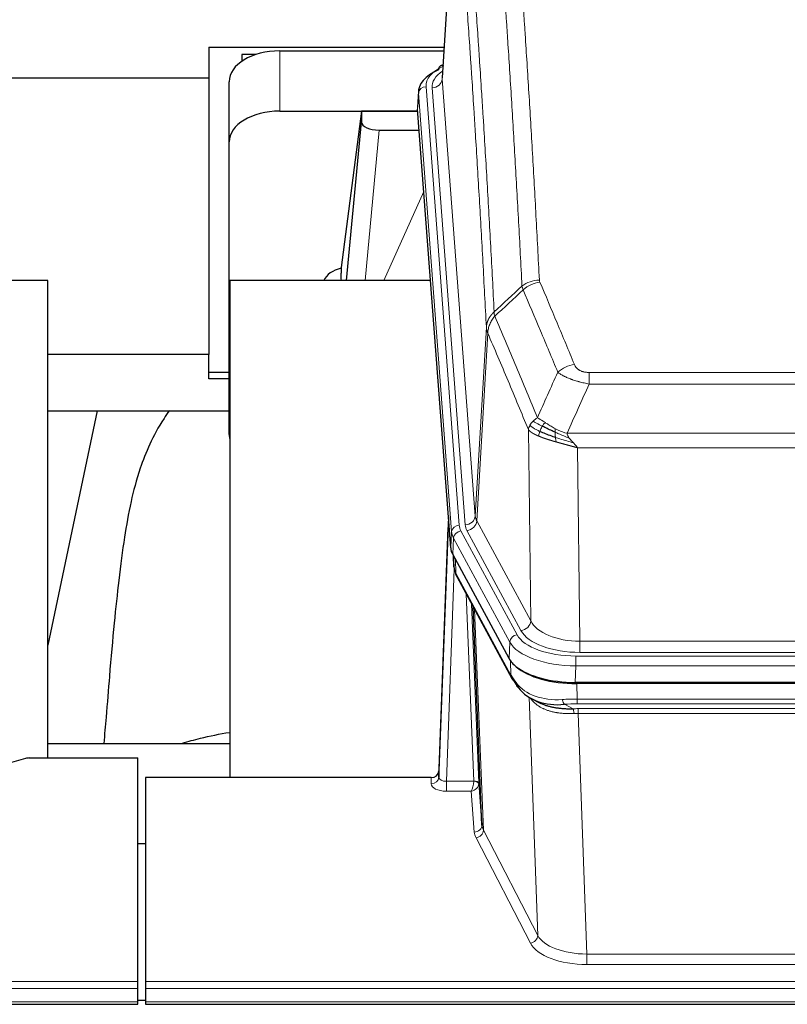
# Model space of a CAD drawing. Header units: inches. Extents: x 0 to 23760, y -13 to 16800.
# Tile 190 of 222: x 17639 to 17942, y 13660 to 14049. Entities that reach past the tile are written whole.
import ezdxf

# ---------------------------------------------------------------- set-up
doc = ezdxf.new("R2010")
doc.units = ezdxf.units.IN
doc.layers.add('254', color=7, linetype='Continuous', true_color=0xffffff)

msp = doc.modelspace()

# ---------------------------------------------------------------- linework, layer by layer
at = {"layer": '254', "color": 2, "linetype": 'Continuous', "lineweight": 25}
for p, q in [((17810.986, 14113.052), (17805.735, 14026.416)), ((17713.504, 14038.542), (17713.504, 14026.402)), ((17713.504, 14038.542), (17806.473, 14038.542)), ((17726.504, 14035.595), (17726.504, 14032.856)), ((17732.185, 14035.595), (17726.504, 14035.595)), ((17741.557, 14037.015), (17806.378, 14037.015)), ((17806.047, 14031.559), (17805.104, 14031.123)), ((17573.695, 14026.402), (17713.504, 14026.402)), ((17713.504, 14026.402), (17713.504, 13916.931)), ((17721.557, 14001.039), (17721.557, 14024.841)), ((17796.356, 14021.066), (17795.976, 14014.783)), ((17741.557, 14013.213), (17796.042, 14013.213)), ((17773.867, 14013.123), (17765.819, 13951.338)), ((17796.05, 14013.123), (17773.867, 14013.123)), ((17773.867, 14013.123), (17773.867, 14008.892)), ((17809.099, 13840.546), (17795.982, 14014)), ((17767.957, 13946.236), (17773.867, 14008.892)), ((17780.841, 14005.672), (17796.611, 14005.672)), ((17721.557, 13885.385), (17721.557, 14001.039)), ((17765.818, 13951.331), (17765.819, 13951.338)), ((17765.818, 13951.331), (17765.818, 13949.146)), ((17649.843, 13946.236), (17571.901, 13946.236)), ((17649.843, 13757.434), (17649.843, 13946.236)), ((17721.843, 13946.236), (17721.843, 13749.669)), ((17801.113, 13946.236), (17721.843, 13946.236)), ((17713.504, 13916.931), (17649.842, 13916.931)), ((17713.504, 13907.403), (17713.504, 13916.931)), ((17721.557, 13909.813), (17713.504, 13909.813)), ((17721.557, 13907.403), (17713.504, 13907.403)), ((17669.39, 13894.746), (17649.844, 13801.999)), ((17649.894, 13894.748), (17721.58, 13894.748)), ((17808.163, 13852.928), (17804.405, 13752.289)), ((17804.394, 13749.752), (17808.083, 13848.534)), ((17832.138, 13796.754), (17809.884, 13837.969)), ((17810.012, 13837.732), (17810.375, 13832.93)), ((17810.368, 13833.044), (17810.198, 13837.388)), ((17810.368, 13833.044), (17810.375, 13832.93)), ((17811.513, 13829.134), (17833.26, 13788.859)), ((17821.419, 13730.924), (17817.992, 13817.134)), ((18074.707, 13787.316), (17858.3, 13787.316)), ((18074.115, 13786.835), (17858.892, 13786.835)), ((17841.401, 13780.682), (17844.145, 13779.296)), ((17721.841, 13763.007), (17649.845, 13763.007)), ((17641.048, 13757.239), (17624.883, 13752.708)), ((17642.546, 13757.434), (17685.504, 13757.434)), ((17685.504, 13669.033), (17685.504, 13757.434)), ((17804.405, 13752.289), (17804.394, 13749.752)), ((17688.504, 13749.667), (17688.504, 13669.033)), ((17801.406, 13749.667), (17688.504, 13749.667)), ((17820.191, 13747.541), (17821.419, 13730.924)), ((17688.504, 13723.469), (17685.504, 13723.469)), ((17685.504, 13666.299), (17685.504, 13669.033)), ((17688.504, 13669.033), (17688.504, 13666.299)), ((17685.504, 13661.051), (17685.504, 13666.299)), ((17688.504, 13666.299), (17688.504, 13661.051)), ((17685.481, 13661.734), (17688.494, 13661.734)), ((17685.504, 13660.035), (17685.504, 13661.051)), ((17688.504, 13661.051), (17688.504, 13660.035)), ((17128.504, 13660.035), (17685.504, 13660.035)), ((17688.504, 13660.035), (18245.504, 13660.035))]:
    msp.add_line(p, q, dxfattribs=at)
at = {"layer": '254', "color": 110, "linetype": 'Continuous', "lineweight": 13}
for p, q in [((17810.988, 14112.43), (17805.74, 14025.841)), ((17741.557, 14013.213), (17741.557, 14037.015)), ((17805.74, 14025.841), (17818.806, 13853.068)), ((17796.362, 14020.279), (17795.982, 14014)), ((17809.473, 13846.919), (17796.362, 14020.279)), ((17799.356, 14022.849), (17812.467, 13849.489)), ((17801.748, 14022.414), (17814.814, 13849.641)), ((17780.841, 14005.672), (17775.234, 13946.237)), ((17782.645, 13946.237), (17798.442, 13981.459)), ((17818.806, 13853.068), (17823.183, 13927.744)), ((17823.739, 13925.411), (17819.387, 13851.159)), ((17863.832, 13909.863), (18069.175, 13909.863)), ((17863.832, 13905.3), (17863.832, 13909.863)), ((18069.175, 13905.3), (17863.832, 13905.3)), ((17840.739, 13811.615), (17839.782, 13887.266)), ((17855.101, 13885.82), (18077.906, 13885.82)), ((18073.793, 13880.076), (17859.214, 13880.076)), ((17859.214, 13880.076), (17860.182, 13803.58)), ((17819.387, 13851.159), (17840.739, 13811.615)), ((17809.099, 13840.546), (17809.473, 13846.919)), ((17810.257, 13844.341), (17809.884, 13837.969)), ((17832.431, 13803.276), (17810.257, 13844.341)), ((17813.164, 13847.198), (17835.338, 13806.132)), ((17836.863, 13807.807), (17815.511, 13847.35)), ((17810.014, 13837.728), (17810.368, 13833.044)), ((17810.935, 13836.022), (17811.153, 13830.464)), ((17810.518, 13832.072), (17807.387, 13748.22)), ((17811.153, 13830.464), (17832.901, 13790.189)), ((17818.193, 13748.307), (17815.171, 13822.359)), ((17817.298, 13818.419), (17820.191, 13747.541)), ((17818.537, 13816.124), (17822.005, 13728.913)), ((17832.138, 13796.754), (17832.431, 13803.276)), ((17860.182, 13803.58), (18072.825, 13803.58)), ((17860.182, 13799.167), (17860.182, 13803.58)), ((17858.593, 13797.743), (18074.414, 13797.743)), ((17858.593, 13793.838), (17858.593, 13797.743)), ((18072.825, 13799.167), (17860.182, 13799.167)), ((17832.901, 13790.189), (17832.724, 13795.824)), ((17858.593, 13793.838), (17858.3, 13787.316)), ((18074.414, 13793.838), (17858.593, 13793.838)), ((17858.892, 13786.835), (17859.083, 13780.743)), ((17843.49, 13687.298), (17840.054, 13781.438)), ((17854.059, 13778.65), (17857.512, 13776.904)), ((17859.083, 13778.878), (17859.083, 13780.743)), ((17859.083, 13780.743), (18073.924, 13780.743)), ((18073.924, 13778.878), (17859.083, 13778.878)), ((17859.425, 13775.07), (17859.425, 13776.936)), ((17859.425, 13776.936), (18073.582, 13776.936)), ((17859.425, 13775.07), (17862.899, 13679.895)), ((18073.582, 13775.07), (17859.425, 13775.07)), ((17801.396, 13747.219), (17801.406, 13749.667)), ((17807.387, 13748.22), (17818.192, 13748.22)), ((17807.387, 13748.22), (17807.387, 13744.305)), ((17807.387, 13744.305), (17817.229, 13744.305)), ((17818.423, 13728.157), (17817.229, 13744.305)), ((17822.005, 13728.913), (17843.49, 13687.298)), ((17840.581, 13684.235), (17819.096, 13725.85)), ((17862.899, 13679.895), (17862.899, 13675.793)), ((17862.899, 13679.895), (18070.109, 13679.895)), ((18070.109, 13675.793), (17862.899, 13675.793)), ((17128.504, 13669.033), (17685.504, 13669.033)), ((17688.504, 13669.033), (18245.504, 13669.033)), ((17128.504, 13666.299), (17685.504, 13666.299)), ((17688.504, 13666.299), (18245.504, 13666.299)), ((17128.504, 13661.051), (17685.504, 13661.051)), ((17688.504, 13661.051), (18245.504, 13661.051))]:
    msp.add_line(p, q, dxfattribs=at)
at = {"layer": '254', "color": 2, "linetype": 'Continuous', "lineweight": 25}
for centre, major_axis, ratio, start_param, end_param in [((17741.557, 14024.841), (-20, 0), 0.608706, 4.712389, 6.2831853), ((17806.361, 14028.4), (1.258, -2.724), 0.6272114, 3.1415983, 4.0254232), ((17823.375, 14020.562), (-27.03, 0.194), 0.4633579, 5.502135, 6.3212481), ((17741.557, 14001.039), (-20, 0), 0.608706, 4.712389, 6.2831853), ((17780.894, 14008.917), (7.027, 0.031), 0.4617281, 3.1395348, 4.7027345), ((17768.698, 13944.157), (10.208, 0), 0.7029015, 1.8567446, 2.8477011), ((17768.698, 13752.753), (-10.152, 515.152), 0.0020796, 5.0973739, 5.1034777), ((17741.557, 13885.385), (-20, 0), 0.608706, 0, 0.1694742), ((17836.12, 13840.985), (27.037, 0.006), 0.4611335, 3.1763491, 3.3855005), ((17838.164, 13813.254), (-27.175, 22.247), 0.2659513, 0.2482925, 0.2802724), ((17837.013, 13842.531), (26.161, 11.46), 0.4493681, 3.0159633, 3.1613144), ((17814.866, 13831.355), (3.584, 1.776), 0.8816114, 2.7716102, 3.1419462), ((17858.358, 13799.8), (27.023, 0.034), 0.4619935, 3.3853572, 3.670307), ((17858.358, 13799.8), (27.023, 0.034), 0.4619935, 3.670307, 4.7096668), ((17858.918, 13799.309), (27.01, 0.015), 0.4618579, 3.6271853, 4.7111791), ((17859.732, 13773.309), (-27.355, 20.182), 0.1876908, 0.3765826, 0.5974134), ((17836.78, 13790.759), (3.52, 1.9), 0.8606628, 3.1415888, 3.5094104), ((17857.036, 13770.447), (-23.434, 19.972), 0.1471226, 0.3626514, 0.5834823), ((17838.556, 13788.077), (3.195, 2.407), 0.6715965, 2.6043549, 3.391291), ((17858.829, 13802.127), (23.359, 16.381), 0.7286412, 3.1732971, 4.057134), ((17642.549, 13755.977), (-3, 0.002), 0.4856498, 4.7136997, 5.2369038), ((17801.407, 13752.38), (3, 0.002), 0.9042699, 4.7116987, 6.2488686)]:
    msp.add_ellipse(centre, major_axis=major_axis, ratio=ratio, start_param=start_param, end_param=end_param, dxfattribs=at)
at = {"layer": '254', "color": 110, "linetype": 'Continuous', "lineweight": 13}
for centre, major_axis, ratio, start_param, end_param in [((17823.375, 14023.223), (-24.034, 0.016), 0.461198, 5.4992389, 6.318352), ((17806.361, 14028.4), (1.258, -2.724), 0.6272114, 2.6666598, 3.1415983), ((17825.767, 14022.788), (-24.034, 0.016), 0.461198, 5.6862399, 6.318352), ((17801.748, 14025.962), (3.989, 0.302), 0.8864705, 4.6454478, 6.1638843), ((17799.356, 14020.188), (2.991, 0.226), 0.8864705, 1.5038552, 3.0222916), ((17844.137, 13938.115), (-9.987, -0.512), 0.8285973, 4.6699673, 5.4273767), ((17844.324, 13937.323), (-9.188, -3.948), 0.8056434, 4.3791539, 5.1247913), ((17857.985, 13904.862), (-9.245, -3.812), 0.7933159, 4.3962573, 5.1392153), ((17808.083, 13846.381), (0.214, 6.443), 0.0117452, 0.5090713, 1.2305416), ((17814.814, 13853.189), (3.989, 0.302), 0.8864705, 4.6454478, 6.1638843), ((17838.832, 13853.58), (20.038, 0.241), 0.4621297, 3.1708089, 3.3799603), ((17811.081, 13848.443), (2.998, -0.112), 0.4302668, 3.1576572, 3.7226285), ((17812.467, 13846.828), (2.991, 0.226), 0.8864705, 1.5038552, 3.0222916), ((17836.485, 13849.879), (24.033, 0.005), 0.4611335, 3.1763491, 3.3855005), ((17838.832, 13850.032), (24.033, 0.005), 0.4611335, 3.1763491, 3.3855005), ((17815.511, 13850.898), (3.52, 1.9), 0.8606628, 4.2773553, 5.7957917), ((17836.485, 13847.218), (-27.028, 0.171), 0.4605352, 0.0378207, 0.2469722), ((17813.164, 13844.537), (2.64, 1.425), 0.8606628, 1.1357626, 2.6541991), ((17838.163, 13813.255), (-27.539, 20.422), 0.1820474, 0.3394732, 0.3714531), ((17815.032, 13831.035), (3.52, 1.9), 0.8606628, 2.7414655, 3.1415888), ((17836.863, 13811.355), (3.52, 1.9), 0.8606628, 4.2773553, 5.7957917), ((17860.103, 13814.188), (-20.002, 0.126), 0.5302672, 0.2567917, 1.5781041), ((17835.338, 13803.471), (2.64, 1.425), 0.8606628, 1.1357626, 2.6541991), ((17858.645, 13808.84), (24.02, 0.03), 0.4619935, 3.3853572, 4.7096668), ((17860.103, 13810.64), (-24.002, 0.049), 0.477994, 0.2537759, 1.5750883), ((17858.645, 13806.179), (-27.018, 0.111), 0.4567867, 0.246464, 1.5707737), ((17836.78, 13790.759), (3.52, 1.9), 0.8606628, 2.7414655, 3.1415888), ((17858.829, 13802.127), (25.329, 12.681), 0.6929209, 3.2824386, 4.1662755), ((17859.732, 13773.309), (-27.015, 0.091), 0.2751837, 4.7373543, 4.9581852), ((17854.059, 13782.485), (-0.368, 3.983), 0.2964475, 2.0527062, 2.8396422), ((17859.732, 13769.474), (-23.017, 0.318), 0.4083138, 4.7462544, 4.9670852), ((17860.214, 13767.123), (-24.025, 0.387), 0.4081206, 4.7518285, 4.8316761), ((17857.512, 13773.069), (0.131, -3.998), 0.1099517, 2.0830946, 2.8518059), ((17860.214, 13763.288), (-20.023, 0.877), 0.5868265, 4.777515, 4.8573626), ((17807.399, 13747.219), (6.003, 0.008), 0.4854373, 3.1388974, 4.7096937), ((17801.396, 13749.843), (-3, 0.013), 0.8746179, 1.5745081, 3.1116779), ((17807.399, 13749.843), (3.004, 0.138), 0.5390598, 3.1127167, 4.683513), ((17817.229, 13746.929), (0.506, 2.997), 0.2740591, 3.694004, 5.2037138), ((17817.229, 13746.929), (2.669, 1.608), 0.8008031, 4.262859, 5.7725688), ((17817.193, 13748.276), (-1.001, 0.011), 0.9036659, 3.0924534, 3.1882187), ((17818.192, 13747.359), (1.996, -0.13), 0.4297663, 0.0674602, 1.5988341), ((17818.193, 13747.446), (1.998, 0.082), 0.4302193, 0.0160628, 1.553239), ((17817.193, 13747.415), (2.996, 0.15), 0.8842151, 6.1784613, 6.2742267), ((17818.423, 13730.781), (-2.992, -0.221), 0.8740585, 1.5062672, 3.1117425), ((17841.422, 13728.554), (-23.014, 0.002), 0.4845187, 0.0358431, 0.2451673), ((17819.096, 13728.474), (-2.666, -1.376), 0.8484453, 1.1579292, 2.76165), ((17841.422, 13731.178), (-20.016, 0.121), 0.4848834, 0.0387668, 0.248091), ((17840.581, 13686.859), (-2.666, -1.376), 0.8484453, 1.1579292, 2.76165), ((17862.905, 13689.568), (-20.013, 0.104), 0.483363, 0.2476114, 1.5729934), ((17862.905, 13686.944), (23.012, 0.004), 0.4845836, 3.3866449, 4.7120269)]:
    msp.add_ellipse(centre, major_axis=major_axis, ratio=ratio, start_param=start_param, end_param=end_param, dxfattribs=at)
for points, knots in [([(17832.178, 14129.056), (17832.736, 14122.436), (17833.836, 14108.946), (17835.444, 14087.961), (17836.486, 14073.472), (17837.257, 14062.418), (17837.639, 14056.844), (17838.018, 14051.199), (17838.269, 14047.421), (17838.394, 14045.524), (17839.018, 14035.999), (17839.509, 14028.258), (17840.234, 14016.462), (17840.474, 14012.501), (17840.95, 14004.518), (17841.186, 14000.497), (17841.888, 13988.344), (17842.809, 13971.902), (17843.699, 13954.983), (17844.137, 13946.404)], [0, 0, 0, 0, 0.125, 0.25, 0.375, 0.375, 0.4375, 0.46875, 0.46875, 0.5, 0.5, 0.625, 0.625, 0.6875, 0.6875, 0.75, 0.75, 0.875, 1, 1, 1, 1]), ([(17837.269, 13944.028), (17836.831, 13952.597), (17835.939, 13969.495), (17835.017, 13985.918), (17834.314, 13998.057), (17834.078, 14002.073), (17833.602, 14010.046), (17833.362, 14014.003), (17832.635, 14025.785), (17832.143, 14033.517), (17831.519, 14043.031), (17831.394, 14044.926), (17831.142, 14048.7), (17830.763, 14054.338), (17830.38, 14059.905), (17829.609, 14070.947), (17828.565, 14085.419), (17826.955, 14106.38), (17825.853, 14119.854), (17825.295, 14126.467)], [0, 0, 0, 0, 0.125, 0.25, 0.25, 0.3125, 0.3125, 0.375, 0.375, 0.5, 0.5, 0.53125, 0.53125, 0.5625, 0.625, 0.625, 0.75, 0.875, 1, 1, 1, 1]), ([(17814.043, 14119.046), (17814.615, 14112.355), (17815.742, 14098.713), (17817.387, 14077.471), (17818.454, 14062.792), (17819.242, 14051.588), (17819.633, 14045.938), (17820.085, 14039.261), (17820.277, 14036.381), (17820.405, 14034.457), (17820.469, 14033.493), (17820.788, 14028.663), (17821.168, 14022.82), (17821.606, 14015.92), (17821.792, 14012.945), (17821.916, 14010.957), (17821.978, 14009.962), (17822.534, 14000.984), (17823.507, 13984.776), (17824.918, 13959.724), (17825.826, 13942.528), (17826.272, 13933.806)], [0, 0, 0, 0, 0.125, 0.25, 0.375, 0.375, 0.4375, 0.46875, 0.484375, 0.484375, 0.5, 0.5, 0.5625, 0.59375, 0.609375, 0.609375, 0.625, 0.625, 0.75, 0.875, 1, 1, 1, 1]), ([(17823.183, 13927.744), (17822.738, 13936.438), (17821.832, 13953.58), (17820.425, 13978.554), (17819.455, 13994.712), (17818.901, 14003.663), (17818.839, 14004.655), (17818.715, 14006.637), (17818.529, 14009.602), (17818.093, 14016.482), (17817.714, 14022.307), (17817.396, 14027.123), (17817.332, 14028.084), (17817.204, 14030.002), (17817.013, 14032.874), (17816.562, 14039.531), (17816.172, 14045.165), (17815.386, 14056.336), (17814.323, 14070.972), (17812.682, 14092.153), (17811.557, 14105.757), (17810.988, 14112.43)], [0, 0, 0, 0, 0.125, 0.25, 0.375, 0.375, 0.390625, 0.390625, 0.40625, 0.4375, 0.5, 0.5, 0.515625, 0.515625, 0.53125, 0.5625, 0.625, 0.625, 0.75, 0.875, 1, 1, 1, 1]), ([(17844.324, 13945.61), (17844.268, 13945.74), (17844.225, 13945.872), (17844.162, 13946.137), (17844.143, 13946.27), (17844.137, 13946.404)], [0, 0, 0, 0, 0.5, 0.5, 1, 1, 1, 1]), ([(17844.324, 13945.61), (17846.61, 13940.269), (17848.891, 13934.882), (17852.306, 13926.734), (17853.444, 13924.007), (17855.716, 13918.529), (17856.851, 13915.779), (17857.985, 13913.017)], [0, 0, 0, 0, 0.5, 0.5, 0.75, 0.75, 1, 1, 1, 1]), ([(17851.405, 13909.96), (17850.27, 13912.719), (17849.133, 13915.466), (17846.858, 13920.939), (17845.719, 13923.664), (17842.3, 13931.805), (17840.016, 13937.187), (17837.728, 13942.523)], [0, 0, 0, 0, 0.25, 0.25, 0.5, 0.5, 1, 1, 1, 1]), ([(17823.183, 13927.744), (17823.184, 13927.759), (17823.186, 13927.789), (17823.189, 13927.834), (17823.192, 13927.879), (17823.195, 13927.924), (17823.199, 13927.968), (17823.203, 13928.013), (17823.208, 13928.058), (17823.212, 13928.103), (17823.217, 13928.147), (17823.222, 13928.192), (17823.228, 13928.237), (17823.233, 13928.281), (17823.239, 13928.326), (17823.245, 13928.371), (17823.251, 13928.415), (17823.258, 13928.46), (17823.265, 13928.504), (17823.272, 13928.549), (17823.279, 13928.593), (17823.287, 13928.638), (17823.295, 13928.682), (17823.303, 13928.727), (17823.311, 13928.771), (17823.32, 13928.815), (17823.329, 13928.86), (17823.338, 13928.904), (17823.347, 13928.948), (17823.357, 13928.992), (17823.367, 13929.037), (17823.377, 13929.081), (17823.387, 13929.125), (17823.398, 13929.169), (17823.409, 13929.213), (17823.42, 13929.257), (17823.431, 13929.3), (17823.443, 13929.344), (17823.455, 13929.388), (17823.467, 13929.432), (17823.479, 13929.476), (17823.492, 13929.519), (17823.505, 13929.563), (17823.518, 13929.606), (17823.531, 13929.65), (17823.545, 13929.693), (17823.559, 13929.737), (17823.573, 13929.78), (17823.587, 13929.823), (17823.602, 13929.866), (17823.617, 13929.909), (17823.632, 13929.952), (17823.647, 13929.995), (17823.662, 13930.038), (17823.678, 13930.081), (17823.694, 13930.124), (17823.711, 13930.167), (17823.727, 13930.21), (17823.744, 13930.252), (17823.761, 13930.295), (17823.778, 13930.337), (17823.795, 13930.38), (17823.813, 13930.422), (17823.831, 13930.464), (17823.849, 13930.506), (17823.868, 13930.548), (17823.886, 13930.59), (17823.905, 13930.632), (17823.924, 13930.674), (17823.944, 13930.716), (17823.963, 13930.758), (17823.983, 13930.799), (17824.003, 13930.841), (17824.024, 13930.882), (17824.044, 13930.924), (17824.065, 13930.965), (17824.092, 13931.018), (17824.126, 13931.083), (17824.167, 13931.16), (17824.208, 13931.237), (17824.251, 13931.313), (17824.294, 13931.389), (17824.338, 13931.464), (17824.383, 13931.54), (17824.428, 13931.614), (17824.475, 13931.689), (17824.522, 13931.763), (17824.57, 13931.837), (17824.619, 13931.911), (17824.668, 13931.984), (17824.718, 13932.057), (17824.769, 13932.129), (17824.821, 13932.202), (17824.873, 13932.273), (17824.926, 13932.345), (17824.98, 13932.416), (17825.035, 13932.486), (17825.09, 13932.556), (17825.146, 13932.626), (17825.203, 13932.695), (17825.261, 13932.764), (17825.319, 13932.833), (17825.378, 13932.901), (17825.437, 13932.969), (17825.498, 13933.036), (17825.558, 13933.103), (17825.62, 13933.169), (17825.682, 13933.235), (17825.745, 13933.3), (17825.809, 13933.365), (17825.873, 13933.43), (17825.938, 13933.494), (17826.004, 13933.557), (17826.07, 13933.62), (17826.137, 13933.683), (17826.204, 13933.745), (17826.249, 13933.786), (17826.272, 13933.806)], [0, 0, 0, 0, 0.0066687, 0.0133374, 0.0200061, 0.0266746, 0.0333432, 0.0400116, 0.0466801, 0.0533484, 0.0600168, 0.066685, 0.0733532, 0.0800214, 0.0866895, 0.0933575, 0.1000255, 0.1066935, 0.1133614, 0.1200292, 0.126697, 0.1333647, 0.1400324, 0.1467001, 0.1533676, 0.1600352, 0.1667026, 0.1733701, 0.1800374, 0.1867047, 0.193372, 0.2000392, 0.2067064, 0.2133735, 0.2200405, 0.2267075, 0.2333745, 0.2400414, 0.2467082, 0.253375, 0.2600418, 0.2667085, 0.2733751, 0.2800417, 0.2867082, 0.2933747, 0.3000412, 0.3067075, 0.3133739, 0.3200401, 0.3267064, 0.3333725, 0.3400387, 0.3467047, 0.3533708, 0.3600367, 0.3667026, 0.3733685, 0.3800343, 0.3867001, 0.3933658, 0.4000315, 0.4066971, 0.4133626, 0.4200281, 0.4266936, 0.433359, 0.4400243, 0.4466896, 0.4533549, 0.4600201, 0.4666852, 0.4733503, 0.4800154, 0.4866804, 0.4933453, 0.5000102, 0.5125098, 0.5250093, 0.5375088, 0.5500082, 0.5625077, 0.5750071, 0.5875066, 0.600006, 0.6125054, 0.6250049, 0.6375043, 0.6500037, 0.6625032, 0.6750026, 0.6875021, 0.7000016, 0.7125011, 0.7250006, 0.7375001, 0.7499997, 0.7624993, 0.7749989, 0.7874985, 0.7999982, 0.812498, 0.8249977, 0.8374975, 0.8499974, 0.8624973, 0.8749972, 0.8874972, 0.8999973, 0.9124974, 0.9249976, 0.9374978, 0.9499981, 0.9624985, 0.9749989, 0.9874994, 1, 1, 1, 1]), ([(17826.484, 13932.069), (17826.409, 13932.363), (17826.367, 13932.665), (17826.309, 13933.255), (17826.293, 13933.542), (17826.272, 13933.806)], [0, 0, 0, 0, 0.5, 0.5, 1, 1, 1, 1]), ([(17823.739, 13925.411), (17823.76, 13925.994), (17823.838, 13926.582), (17824.102, 13927.748), (17824.287, 13928.327), (17824.759, 13929.459), (17825.044, 13930.011), (17825.703, 13931.075), (17826.076, 13931.586), (17826.484, 13932.069)], [0, 0, 0, 0, 0.25, 0.25, 0.5, 0.5, 0.75, 0.75, 1, 1, 1, 1]), ([(17826.484, 13932.069), (17829.306, 13925.514), (17832.122, 13918.89), (17836.336, 13908.85), (17837.738, 13905.486), (17840.541, 13898.725), (17841.94, 13895.327), (17843.338, 13891.912)], [0, 0, 0, 0, 0.5, 0.5, 0.75, 0.75, 1, 1, 1, 1]), ([(17823.739, 13925.411), (17823.734, 13925.423), (17823.724, 13925.448), (17823.709, 13925.487), (17823.694, 13925.525), (17823.678, 13925.565), (17823.663, 13925.605), (17823.648, 13925.645), (17823.632, 13925.687), (17823.617, 13925.729), (17823.601, 13925.771), (17823.586, 13925.814), (17823.571, 13925.858), (17823.555, 13925.902), (17823.54, 13925.947), (17823.525, 13925.993), (17823.51, 13926.039), (17823.495, 13926.086), (17823.48, 13926.134), (17823.465, 13926.182), (17823.451, 13926.23), (17823.436, 13926.28), (17823.422, 13926.33), (17823.408, 13926.38), (17823.394, 13926.431), (17823.38, 13926.483), (17823.367, 13926.536), (17823.346, 13926.62), (17823.32, 13926.732), (17823.292, 13926.869), (17823.268, 13926.997), (17823.249, 13927.114), (17823.233, 13927.221), (17823.22, 13927.318), (17823.21, 13927.405), (17823.202, 13927.482), (17823.196, 13927.549), (17823.192, 13927.606), (17823.188, 13927.653), (17823.186, 13927.69), (17823.184, 13927.717), (17823.183, 13927.734), (17823.183, 13927.742), (17823.183, 13927.744)], [0, 0, 0, 0, 0.0155037, 0.0313049, 0.0474035, 0.0637997, 0.0804935, 0.097485, 0.1147743, 0.1323613, 0.1502462, 0.1684289, 0.1869096, 0.2056883, 0.224765, 0.2441397, 0.2638126, 0.2837835, 0.3040527, 0.32462, 0.3454856, 0.3666494, 0.3881116, 0.409872, 0.4319308, 0.454288, 0.4769435, 0.4998975, 0.5635611, 0.6228928, 0.6778927, 0.7285606, 0.7748966, 0.8169007, 0.8545729, 0.8879131, 0.9169214, 0.9415977, 0.9619421, 0.9779545, 0.989635, 0.9969835, 1, 1, 1, 1]), ([(17839.782, 13887.266), (17838.451, 13890.507), (17837.119, 13893.732), (17834.451, 13900.152), (17833.115, 13903.346), (17829.105, 13912.883), (17826.425, 13919.178), (17823.739, 13925.411)], [0, 0, 0, 0, 0.25, 0.25, 0.5, 0.5, 1, 1, 1, 1]), ([(17863.832, 13909.863), (17863.65, 13909.863), (17863.467, 13909.868), (17863.104, 13909.886), (17862.924, 13909.901), (17862.568, 13909.939), (17862.393, 13909.963), (17862.046, 13910.021), (17861.875, 13910.056), (17861.664, 13910.106), (17861.622, 13910.116), (17861.538, 13910.137), (17861.414, 13910.17), (17861.293, 13910.206), (17861.054, 13910.281), (17860.746, 13910.39), (17860.459, 13910.517), (17860.286, 13910.602), (17860.251, 13910.619), (17860.183, 13910.655), (17860.15, 13910.672), (17860.05, 13910.727), (17859.985, 13910.764), (17859.795, 13910.877), (17859.676, 13910.955), (17859.449, 13911.118), (17859.342, 13911.202), (17859.139, 13911.374), (17859.044, 13911.463), (17858.931, 13911.577), (17858.908, 13911.6), (17858.865, 13911.646), (17858.843, 13911.67), (17858.779, 13911.74), (17858.738, 13911.787), (17858.62, 13911.928), (17858.546, 13912.024), (17858.409, 13912.217), (17858.346, 13912.315), (17858.169, 13912.611), (17858.069, 13912.813), (17857.985, 13913.017)], [0, 0, 0, 0, 0.0625, 0.0625, 0.125, 0.125, 0.1875, 0.1875, 0.25, 0.25, 0.265625, 0.265625, 0.28125, 0.3125, 0.3125, 0.375, 0.4375, 0.4375, 0.453125, 0.453125, 0.46875, 0.46875, 0.5, 0.5, 0.5625, 0.5625, 0.625, 0.625, 0.6875, 0.6875, 0.703125, 0.703125, 0.71875, 0.71875, 0.75, 0.75, 0.8125, 0.8125, 0.875, 0.875, 1, 1, 1, 1]), ([(17863.832, 13905.3), (17863.498, 13905.36), (17863.164, 13905.424), (17862.501, 13905.557), (17862.173, 13905.627), (17861.197, 13905.844), (17860.559, 13906), (17859.857, 13906.189), (17859.779, 13906.21), (17859.623, 13906.253), (17859.546, 13906.274), (17859.314, 13906.34), (17859.162, 13906.383), (17858.707, 13906.517), (17858.112, 13906.7), (17857.539, 13906.891), (17857.118, 13907.038), (17856.91, 13907.113), (17856.704, 13907.189), (17856.568, 13907.239), (17856.5, 13907.265), (17855.894, 13907.495), (17855.386, 13907.705), (17854.667, 13908.029), (17854.435, 13908.138), (17854.096, 13908.304), (17853.985, 13908.36), (17853.767, 13908.472), (17853.659, 13908.528), (17853.132, 13908.81), (17852.744, 13909.037), (17852.029, 13909.496), (17851.703, 13909.727), (17851.405, 13909.96)], [0, 0, 0, 0, 0.0625, 0.0625, 0.125, 0.125, 0.25, 0.25, 0.265625, 0.265625, 0.28125, 0.28125, 0.3125, 0.3125, 0.375, 0.4375, 0.4375, 0.46875, 0.484375, 0.484375, 0.5, 0.5, 0.625, 0.625, 0.6875, 0.6875, 0.71875, 0.71875, 0.75, 0.75, 0.875, 0.875, 1, 1, 1, 1]), ([(17841.631, 13890.567), (17841.877, 13890.811), (17842.143, 13891.047), (17842.714, 13891.496), (17843.018, 13891.71), (17843.338, 13891.912)], [0, 0, 0, 0, 0.5, 0.5, 1, 1, 1, 1]), ([(17846.514, 13890.017), (17846.215, 13890.21), (17845.924, 13890.399), (17844.797, 13891.119), (17844.031, 13891.585), (17843.338, 13891.912)], [0, 0, 0, 0, 0.25, 0.25, 1, 1, 1, 1]), ([(17839.782, 13887.266), (17839.839, 13887.552), (17839.921, 13887.839), (17840.134, 13888.412), (17840.266, 13888.697), (17840.421, 13888.979)], [0, 0, 0, 0, 0.5, 0.5, 1, 1, 1, 1]), ([(17843.813, 13884.718), (17843.802, 13884.723), (17843.778, 13884.732), (17843.744, 13884.747), (17843.708, 13884.762), (17843.672, 13884.778), (17843.636, 13884.793), (17843.6, 13884.809), (17843.563, 13884.825), (17843.525, 13884.841), (17843.488, 13884.858), (17843.449, 13884.874), (17843.411, 13884.891), (17843.372, 13884.908), (17843.333, 13884.926), (17843.294, 13884.943), (17843.254, 13884.961), (17843.214, 13884.979), (17843.173, 13884.997), (17843.133, 13885.016), (17843.092, 13885.035), (17843.05, 13885.054), (17843.009, 13885.073), (17842.967, 13885.092), (17842.925, 13885.112), (17842.882, 13885.132), (17842.839, 13885.152), (17842.796, 13885.173), (17842.753, 13885.193), (17842.71, 13885.214), (17842.666, 13885.235), (17842.622, 13885.257), (17842.578, 13885.279), (17842.534, 13885.3), (17842.49, 13885.323), (17842.445, 13885.345), (17842.4, 13885.368), (17842.355, 13885.391), (17842.31, 13885.414), (17842.265, 13885.437), (17842.219, 13885.461), (17842.174, 13885.485), (17842.128, 13885.509), (17842.082, 13885.534), (17842.037, 13885.558), (17841.991, 13885.583), (17841.945, 13885.609), (17841.899, 13885.634), (17841.852, 13885.66), (17841.806, 13885.686), (17841.76, 13885.712), (17841.714, 13885.739), (17841.668, 13885.766), (17841.621, 13885.793), (17841.575, 13885.82), (17841.529, 13885.848), (17841.483, 13885.876), (17841.437, 13885.904), (17841.391, 13885.933), (17841.345, 13885.961), (17841.299, 13885.991), (17841.253, 13886.02), (17841.207, 13886.049), (17841.162, 13886.079), (17841.116, 13886.109), (17841.071, 13886.14), (17841.026, 13886.171), (17840.981, 13886.202), (17840.936, 13886.233), (17840.891, 13886.265), (17840.847, 13886.296), (17840.803, 13886.329), (17840.759, 13886.361), (17840.715, 13886.394), (17840.672, 13886.427), (17840.629, 13886.46), (17840.586, 13886.494), (17840.543, 13886.527), (17840.501, 13886.562), (17840.459, 13886.596), (17840.418, 13886.631), (17840.377, 13886.666), (17840.336, 13886.701), (17840.295, 13886.737), (17840.256, 13886.773), (17840.216, 13886.809), (17840.177, 13886.845), (17840.138, 13886.882), (17840.1, 13886.919), (17840.063, 13886.957), (17840.026, 13886.994), (17839.989, 13887.032), (17839.953, 13887.07), (17839.917, 13887.109), (17839.883, 13887.148), (17839.848, 13887.187), (17839.814, 13887.226), (17839.793, 13887.253), (17839.782, 13887.266)], [0, 0, 0, 0, 0.0060657, 0.012223, 0.0184718, 0.0248123, 0.0312443, 0.0377679, 0.0443831, 0.0510899, 0.0578883, 0.0647782, 0.0717598, 0.0788329, 0.0859977, 0.093254, 0.1006019, 0.1080414, 0.1155725, 0.1231952, 0.1309095, 0.1387154, 0.1466129, 0.1546019, 0.1626826, 0.1708549, 0.1791188, 0.1874742, 0.1959213, 0.20446, 0.2130903, 0.2218121, 0.2306256, 0.2395307, 0.2485274, 0.2576156, 0.2667955, 0.276067, 0.2854301, 0.2948848, 0.3044311, 0.314069, 0.3237985, 0.3336196, 0.3435324, 0.3535367, 0.3636326, 0.3738202, 0.3840993, 0.3944701, 0.4049324, 0.4154864, 0.426132, 0.4368691, 0.4476979, 0.4586183, 0.4696303, 0.480734, 0.4919292, 0.503216, 0.5145945, 0.5260645, 0.5376262, 0.5492795, 0.5610244, 0.5728609, 0.584789, 0.5968087, 0.60892, 0.621123, 0.6334175, 0.6458037, 0.6582815, 0.6708509, 0.6835119, 0.6962645, 0.7091087, 0.7220445, 0.735072, 0.748191, 0.7614017, 0.774704, 0.7880979, 0.8015834, 0.8151605, 0.8288293, 0.8425896, 0.8564416, 0.8703852, 0.8844204, 0.8985472, 0.9127656, 0.9270756, 0.9414773, 0.9559705, 0.9705554, 0.9852319, 1, 1, 1, 1]), ([(17840.421, 13888.979), (17840.577, 13889.254), (17840.757, 13889.526), (17841.161, 13890.057), (17841.386, 13890.316), (17841.631, 13890.567)], [0, 0, 0, 0, 0.5, 0.5, 1, 1, 1, 1]), ([(17844.303, 13886.563), (17843.869, 13886.767), (17843.459, 13886.971), (17841.929, 13887.787), (17841.033, 13888.395), (17840.421, 13888.979)], [0, 0, 0, 0, 0.25, 0.25, 1, 1, 1, 1]), ([(17845.289, 13888.636), (17844.918, 13888.824), (17844.561, 13889.007), (17843.2, 13889.712), (17842.33, 13890.184), (17841.631, 13890.567)], [0, 0, 0, 0, 0.25, 0.25, 1, 1, 1, 1]), ([(17844.303, 13886.563), (17844.334, 13886.652), (17844.367, 13886.741), (17844.501, 13887.098), (17844.614, 13887.368), (17844.863, 13887.897), (17845, 13888.155), (17845.191, 13888.479), (17845.24, 13888.559), (17845.289, 13888.636)], [0, 0, 0, 0, 0.125, 0.125, 0.5, 0.5, 0.875, 0.875, 1, 1, 1, 1]), ([(17845.289, 13888.636), (17845.388, 13888.792), (17845.489, 13888.939), (17845.746, 13889.283), (17845.904, 13889.467), (17846.214, 13889.783), (17846.367, 13889.915), (17846.514, 13890.017)], [0, 0, 0, 0, 0.25, 0.25, 0.625, 0.625, 1, 1, 1, 1]), ([(17850.483, 13887.609), (17850.303, 13887.705), (17850.124, 13887.802), (17849.417, 13888.197), (17848.902, 13888.503), (17847.908, 13889.117), (17847.429, 13889.424), (17846.814, 13889.821), (17846.663, 13889.92), (17846.514, 13890.017)], [0, 0, 0, 0, 0.125, 0.125, 0.5, 0.5, 0.875, 0.875, 1, 1, 1, 1]), ([(17850.333, 13886.239), (17850.331, 13886.394), (17850.333, 13886.542), (17850.346, 13886.886), (17850.362, 13887.069), (17850.41, 13887.382), (17850.442, 13887.511), (17850.483, 13887.609)], [0, 0, 0, 0, 0.25, 0.25, 0.625, 0.625, 1, 1, 1, 1]), ([(17855.101, 13885.82), (17853.88, 13886.086), (17852.704, 13886.528), (17851.211, 13887.232), (17850.843, 13887.417), (17850.483, 13887.609)], [0, 0, 0, 0, 0.75, 0.75, 1, 1, 1, 1]), ([(17843.813, 13884.718), (17843.849, 13884.898), (17843.892, 13885.103), (17843.997, 13885.549), (17844.06, 13885.791), (17844.186, 13886.213), (17844.242, 13886.387), (17844.303, 13886.563)], [0, 0, 0, 0, 0.375, 0.375, 0.75, 0.75, 1, 1, 1, 1]), ([(17850.816, 13882.386), (17850.794, 13882.392), (17850.75, 13882.405), (17850.684, 13882.423), (17850.618, 13882.442), (17850.552, 13882.461), (17850.486, 13882.48), (17850.42, 13882.499), (17850.354, 13882.518), (17850.287, 13882.537), (17850.221, 13882.556), (17850.155, 13882.575), (17850.088, 13882.594), (17850.022, 13882.613), (17849.955, 13882.633), (17849.889, 13882.652), (17849.822, 13882.671), (17849.755, 13882.691), (17849.689, 13882.71), (17849.622, 13882.73), (17849.555, 13882.749), (17849.488, 13882.769), (17849.421, 13882.789), (17849.354, 13882.809), (17849.287, 13882.828), (17849.22, 13882.848), (17849.153, 13882.868), (17849.086, 13882.888), (17849.019, 13882.908), (17848.952, 13882.928), (17848.885, 13882.948), (17848.818, 13882.969), (17848.751, 13882.989), (17848.684, 13883.009), (17848.617, 13883.03), (17848.55, 13883.05), (17848.483, 13883.07), (17848.416, 13883.091), (17848.349, 13883.112), (17848.281, 13883.132), (17848.214, 13883.153), (17848.147, 13883.174), (17848.08, 13883.195), (17848.013, 13883.216), (17847.946, 13883.237), (17847.879, 13883.258), (17847.812, 13883.279), (17847.745, 13883.3), (17847.678, 13883.321), (17847.611, 13883.342), (17847.544, 13883.364), (17847.477, 13883.385), (17847.411, 13883.407), (17847.344, 13883.428), (17847.277, 13883.45), (17847.21, 13883.471), (17847.144, 13883.493), (17847.077, 13883.515), (17847.011, 13883.537), (17846.944, 13883.559), (17846.878, 13883.581), (17846.811, 13883.603), (17846.745, 13883.625), (17846.679, 13883.647), (17846.613, 13883.669), (17846.546, 13883.692), (17846.48, 13883.714), (17846.414, 13883.736), (17846.349, 13883.759), (17846.283, 13883.781), (17846.217, 13883.804), (17846.151, 13883.827), (17846.086, 13883.85), (17846.02, 13883.873), (17845.955, 13883.895), (17845.89, 13883.918), (17845.825, 13883.942), (17845.76, 13883.965), (17845.695, 13883.988), (17845.63, 13884.011), (17845.565, 13884.034), (17845.501, 13884.058), (17845.436, 13884.081), (17845.372, 13884.105), (17845.308, 13884.129), (17845.244, 13884.152), (17845.18, 13884.176), (17845.116, 13884.2), (17845.052, 13884.224), (17844.989, 13884.248), (17844.925, 13884.272), (17844.862, 13884.296), (17844.799, 13884.32), (17844.736, 13884.345), (17844.673, 13884.369), (17844.611, 13884.393), (17844.548, 13884.418), (17844.486, 13884.442), (17844.424, 13884.467), (17844.362, 13884.492), (17844.3, 13884.517), (17844.239, 13884.541), (17844.177, 13884.566), (17844.116, 13884.591), (17844.055, 13884.617), (17843.994, 13884.642), (17843.934, 13884.667), (17843.873, 13884.692), (17843.833, 13884.709), (17843.813, 13884.718)], [0, 0, 0, 0, 0.0082024, 0.0164263, 0.0246716, 0.0329384, 0.0412265, 0.0495362, 0.0578672, 0.0662198, 0.0745938, 0.0829892, 0.0914062, 0.0998446, 0.1083045, 0.1167859, 0.1252887, 0.1338131, 0.1423589, 0.1509263, 0.1595151, 0.1681255, 0.1767574, 0.1854108, 0.1940858, 0.2027822, 0.2115002, 0.2202398, 0.2290008, 0.2377835, 0.2465876, 0.2554134, 0.2642606, 0.2731295, 0.2820199, 0.2909319, 0.2998654, 0.3088206, 0.3177973, 0.3267956, 0.3358154, 0.3448569, 0.35392, 0.3630047, 0.3721109, 0.3812388, 0.3903883, 0.3995594, 0.4087522, 0.4179665, 0.4272025, 0.4364601, 0.4457393, 0.4550402, 0.4643627, 0.4737069, 0.4830727, 0.4924601, 0.5018692, 0.5113, 0.5207524, 0.5302265, 0.5397222, 0.5492397, 0.5587788, 0.5683395, 0.577922, 0.5875261, 0.5971519, 0.6067994, 0.6164686, 0.6261595, 0.6358721, 0.6456064, 0.6553624, 0.6651401, 0.6749395, 0.6847606, 0.6946034, 0.704468, 0.7143542, 0.7242622, 0.734192, 0.7441434, 0.7541166, 0.7641115, 0.7741282, 0.7841666, 0.7942268, 0.8043087, 0.8144123, 0.8245377, 0.8346848, 0.8448538, 0.8550444, 0.8652568, 0.875491, 0.885747, 0.8960247, 0.9063242, 0.9166455, 0.9269886, 0.9373534, 0.9477401, 0.9581485, 0.9685787, 0.9790306, 0.9895044, 1, 1, 1, 1]), ([(17855.972, 13883.922), (17854.561, 13884.444), (17853.125, 13885.027), (17851.254, 13885.832), (17850.79, 13886.035), (17850.333, 13886.239)], [0, 0, 0, 0, 0.75, 0.75, 1, 1, 1, 1]), ([(17850.501, 13884.179), (17850.489, 13884.266), (17850.478, 13884.354), (17850.433, 13884.707), (17850.404, 13884.975), (17850.36, 13885.501), (17850.345, 13885.758), (17850.335, 13886.082), (17850.333, 13886.162), (17850.333, 13886.239)], [0, 0, 0, 0, 0.125, 0.125, 0.5, 0.5, 0.875, 0.875, 1, 1, 1, 1]), ([(17850.816, 13882.386), (17850.783, 13882.557), (17850.744, 13882.754), (17850.662, 13883.185), (17850.619, 13883.42), (17850.551, 13883.834), (17850.526, 13884.005), (17850.501, 13884.179)], [0, 0, 0, 0, 0.375, 0.375, 0.75, 0.75, 1, 1, 1, 1]), ([(17857.643, 13882.024), (17855.87, 13882.528), (17854.041, 13883.058), (17851.667, 13883.8), (17851.079, 13883.988), (17850.501, 13884.179)], [0, 0, 0, 0, 0.75, 0.75, 1, 1, 1, 1]), ([(17855.972, 13883.922), (17855.853, 13884.079), (17855.743, 13884.237), (17855.494, 13884.631), (17855.369, 13884.868), (17855.183, 13885.343), (17855.122, 13885.581), (17855.101, 13885.82)], [0, 0, 0, 0, 0.25, 0.25, 0.625, 0.625, 1, 1, 1, 1]), ([(17857.643, 13882.024), (17857.569, 13882.104), (17857.495, 13882.184), (17857.199, 13882.502), (17856.977, 13882.739), (17856.55, 13883.213), (17856.344, 13883.449), (17856.092, 13883.764), (17856.031, 13883.843), (17855.972, 13883.922)], [0, 0, 0, 0, 0.125, 0.125, 0.5, 0.5, 0.875, 0.875, 1, 1, 1, 1]), ([(17859.214, 13880.076), (17859.192, 13880.082), (17859.147, 13880.095), (17859.081, 13880.114), (17859.014, 13880.133), (17858.948, 13880.152), (17858.881, 13880.171), (17858.814, 13880.19), (17858.747, 13880.208), (17858.68, 13880.227), (17858.613, 13880.246), (17858.545, 13880.265), (17858.478, 13880.284), (17858.411, 13880.303), (17858.343, 13880.322), (17858.275, 13880.341), (17858.208, 13880.36), (17858.14, 13880.379), (17858.072, 13880.398), (17858.004, 13880.416), (17857.935, 13880.435), (17857.867, 13880.454), (17857.799, 13880.473), (17857.73, 13880.492), (17857.662, 13880.511), (17857.593, 13880.53), (17857.524, 13880.549), (17857.456, 13880.568), (17857.387, 13880.587), (17857.318, 13880.606), (17857.249, 13880.625), (17857.179, 13880.644), (17857.11, 13880.663), (17857.041, 13880.682), (17856.971, 13880.701), (17856.902, 13880.72), (17856.832, 13880.739), (17856.763, 13880.758), (17856.693, 13880.777), (17856.623, 13880.796), (17856.553, 13880.815), (17856.483, 13880.834), (17856.413, 13880.853), (17856.343, 13880.872), (17856.273, 13880.891), (17856.203, 13880.91), (17856.132, 13880.93), (17856.062, 13880.949), (17855.991, 13880.968), (17855.921, 13880.987), (17855.85, 13881.006), (17855.78, 13881.025), (17855.709, 13881.044), (17855.638, 13881.064), (17855.567, 13881.083), (17855.496, 13881.102), (17855.425, 13881.121), (17855.354, 13881.14), (17855.283, 13881.16), (17855.212, 13881.179), (17855.141, 13881.198), (17855.069, 13881.217), (17854.998, 13881.237), (17854.927, 13881.256), (17854.855, 13881.275), (17854.784, 13881.295), (17854.712, 13881.314), (17854.641, 13881.333), (17854.569, 13881.353), (17854.498, 13881.372), (17854.426, 13881.392), (17854.354, 13881.411), (17854.282, 13881.43), (17854.21, 13881.45), (17854.139, 13881.469), (17854.067, 13881.489), (17853.995, 13881.508), (17853.923, 13881.528), (17853.851, 13881.547), (17853.779, 13881.567), (17853.707, 13881.587), (17853.635, 13881.606), (17853.563, 13881.626), (17853.49, 13881.645), (17853.418, 13881.665), (17853.346, 13881.685), (17853.274, 13881.704), (17853.202, 13881.724), (17853.129, 13881.744), (17853.057, 13881.763), (17852.985, 13881.783), (17852.913, 13881.803), (17852.84, 13881.823), (17852.768, 13881.843), (17852.696, 13881.862), (17852.623, 13881.882), (17852.551, 13881.902), (17852.478, 13881.922), (17852.406, 13881.942), (17852.334, 13881.962), (17852.261, 13881.982), (17852.189, 13882.002), (17852.117, 13882.022), (17852.044, 13882.042), (17851.972, 13882.062), (17851.9, 13882.082), (17851.827, 13882.102), (17851.755, 13882.122), (17851.683, 13882.142), (17851.61, 13882.163), (17851.538, 13882.183), (17851.466, 13882.203), (17851.393, 13882.223), (17851.321, 13882.243), (17851.249, 13882.264), (17851.177, 13882.284), (17851.104, 13882.304), (17851.032, 13882.325), (17850.96, 13882.345), (17850.888, 13882.365), (17850.84, 13882.379), (17850.816, 13882.386)], [0, 0, 0, 0, 0.007775, 0.0155603, 0.0233558, 0.0311618, 0.038978, 0.0468046, 0.0546416, 0.0624889, 0.0703466, 0.0782147, 0.0860931, 0.093982, 0.1018813, 0.109791, 0.1177112, 0.1256417, 0.1335828, 0.1415343, 0.1494962, 0.1574687, 0.1654516, 0.173445, 0.1814489, 0.1894634, 0.1974883, 0.2055238, 0.2135699, 0.2216264, 0.2296936, 0.2377713, 0.2458596, 0.2539585, 0.2620679, 0.270188, 0.2783187, 0.28646, 0.2946119, 0.3027745, 0.3109477, 0.3191316, 0.3273261, 0.3355314, 0.3437472, 0.3519738, 0.3602111, 0.3684591, 0.3767178, 0.3849872, 0.3932673, 0.4015582, 0.4098598, 0.4181722, 0.4264954, 0.4348293, 0.443174, 0.4515295, 0.4598958, 0.4682728, 0.4766607, 0.4850594, 0.493469, 0.5018893, 0.5103206, 0.5187626, 0.5272155, 0.5356793, 0.544154, 0.5526395, 0.561136, 0.5696433, 0.5781615, 0.5866906, 0.5952307, 0.6037817, 0.6123436, 0.6209165, 0.6295003, 0.638095, 0.6467007, 0.6553174, 0.6639451, 0.6725838, 0.6812334, 0.6898941, 0.6985657, 0.7072484, 0.7159421, 0.7246468, 0.7333625, 0.7420893, 0.7508272, 0.759576, 0.768336, 0.777107, 0.7858891, 0.7946823, 0.8034866, 0.812302, 0.8211284, 0.829966, 0.8388147, 0.8476746, 0.8565455, 0.8654276, 0.8743209, 0.8832252, 0.8921408, 0.9010675, 0.9100054, 0.9189544, 0.9279147, 0.9368861, 0.9458688, 0.9548626, 0.9638676, 0.9728839, 0.9819114, 0.9909501, 1, 1, 1, 1]), ([(17859.214, 13880.076), (17859.061, 13880.325), (17858.885, 13880.571), (17858.502, 13881.06), (17858.295, 13881.303), (17857.937, 13881.705), (17857.79, 13881.865), (17857.643, 13882.024)], [0, 0, 0, 0, 0.375, 0.375, 0.75, 0.75, 1, 1, 1, 1]), ([(17857.831, 13775.041), (17857.342, 13775.021), (17856.858, 13775.008), (17855.898, 13774.999), (17855.423, 13775.003), (17854.481, 13775.029), (17854.014, 13775.051), (17853.089, 13775.116), (17852.63, 13775.158), (17851.949, 13775.237), (17851.723, 13775.266), (17851.385, 13775.314), (17851.273, 13775.331), (17851.05, 13775.365), (17850.939, 13775.383), (17850.387, 13775.477), (17849.956, 13775.561), (17849.112, 13775.752), (17848.288, 13775.964), (17847.502, 13776.219), (17846.736, 13776.495), (17846.362, 13776.644), (17845.953, 13776.824), (17845.908, 13776.844), (17845.817, 13776.885), (17845.772, 13776.906), (17845.638, 13776.968), (17845.372, 13777.093), (17845.114, 13777.224), (17844.609, 13777.491), (17844.287, 13777.678), (17843.671, 13778.069), (17843.376, 13778.272), (17842.816, 13778.693), (17842.55, 13778.912), (17842.172, 13779.251), (17842.049, 13779.365), (17841.871, 13779.54), (17841.813, 13779.599), (17841.697, 13779.717), (17841.641, 13779.776), (17841.363, 13780.074), (17841.158, 13780.317), (17840.78, 13780.81), (17840.607, 13781.06), (17840.452, 13781.312)], [0, 0, 0, 0, 0.0625, 0.0625, 0.125, 0.125, 0.1875, 0.1875, 0.25, 0.25, 0.28125, 0.28125, 0.296875, 0.296875, 0.3125, 0.3125, 0.375, 0.375, 0.4375, 0.5, 0.5, 0.5625, 0.5625, 0.5703125, 0.5703125, 0.578125, 0.578125, 0.59375, 0.625, 0.625, 0.6875, 0.6875, 0.75, 0.75, 0.8125, 0.8125, 0.84375, 0.84375, 0.859375, 0.859375, 0.875, 0.875, 0.9375, 0.9375, 1, 1, 1, 1])]:
    msp.add_open_spline(points, degree=3, knots=knots, dxfattribs=at)
for points in [[(17826.272, 13933.806), (17829.937, 13937.215), (17833.603, 13940.622), (17837.269, 13944.028)], [(17837.728, 13942.523), (17833.979, 13939.039), (17830.231, 13935.555), (17826.484, 13932.069)], [(17837.728, 13942.523), (17837.615, 13942.781), (17837.427, 13943.29), (17837.31, 13943.785), (17837.269, 13944.028)], [(17843.338, 13891.912), (17846.012, 13897.934), (17848.701, 13903.949), (17851.405, 13909.96)], [(17863.832, 13905.3), (17860.904, 13898.813), (17857.994, 13892.32), (17855.101, 13885.82)]]:
    msp.add_open_spline(points, degree=3, dxfattribs=at)
at = {"layer": '254', "color": 2, "linetype": 'Continuous', "lineweight": 25}
for points, knots in [([(17697.901, 13894.762), (17697.159, 13893.73), (17691.674, 13885.706), (17686.293, 13873.014), (17682.413, 13858.055), (17679.991, 13844.172), (17677.984, 13828.943), (17676.013, 13810.441), (17674.381, 13792.158), (17673.094, 13775.789), (17672.292, 13766.65), (17671.996, 13763.131)], [0, 0, 0, 0, 0.0222318, 0.1727672, 0.2873868, 0.4185998, 0.5679441, 0.6959303, 0.8383189, 0.9387461, 1, 1, 1, 1]), ([(17850.333, 13886.239), (17850.104, 13886.341), (17849.877, 13886.444), (17848.975, 13886.853), (17848.316, 13887.161), (17847.046, 13887.766), (17846.436, 13888.063), (17845.664, 13888.448), (17845.475, 13888.543), (17845.289, 13888.636)], [0, 0, 0, 0, 0.125, 0.125, 0.5, 0.5, 0.875, 0.875, 1, 1, 1, 1]), ([(17850.501, 13884.179), (17850.212, 13884.274), (17849.926, 13884.37), (17848.792, 13884.757), (17847.969, 13885.052), (17846.404, 13885.65), (17845.663, 13885.953), (17844.745, 13886.36), (17844.521, 13886.461), (17844.303, 13886.563)], [0, 0, 0, 0, 0.125, 0.125, 0.5, 0.5, 0.875, 0.875, 1, 1, 1, 1]), ([(17844.094, 13779.322), (17844.197, 13779.27), (17844.301, 13779.218), (17844.498, 13779.124), (17844.591, 13779.08), (17844.731, 13779.016), (17844.779, 13778.995), (17844.873, 13778.952), (17845.3, 13778.764), (17845.742, 13778.588), (17846.548, 13778.298), (17847.377, 13778.029), (17848.25, 13777.801), (17849.144, 13777.593), (17849.602, 13777.499), (17850.189, 13777.395), (17850.307, 13777.375), (17850.544, 13777.335), (17850.664, 13777.316), (17851.023, 13777.261), (17851.264, 13777.228), (17851.989, 13777.134), (17852.476, 13777.082), (17853.46, 13776.998), (17853.957, 13776.966), (17854.958, 13776.92), (17855.462, 13776.905), (17856.481, 13776.893), (17856.994, 13776.895), (17857.512, 13776.904)], [0, 0, 0, 0, 0.0294734, 0.0294734, 0.0550135, 0.0550135, 0.0677836, 0.0677836, 0.0805537, 0.1827144, 0.1827144, 0.2848751, 0.3870358, 0.3870358, 0.4891965, 0.4891965, 0.5147367, 0.5147367, 0.5402769, 0.5402769, 0.5913572, 0.5913572, 0.6935179, 0.6935179, 0.7956786, 0.7956786, 0.8978393, 0.8978393, 1, 1, 1, 1]), ([(17703.086, 13763.235), (17705.379, 13763.964), (17711.42, 13765.67), (17717.783, 13766.946), (17721.682, 13767.566)], [0, 0, 0, 0, 0.3916437, 1, 1, 1, 1])]:
    msp.add_open_spline(points, degree=3, knots=knots, dxfattribs=at)
msp.add_open_spline([(17811.282, 13829.579), (17811.392, 13829.357), (17811.513, 13829.134)], degree=2, dxfattribs=at)

doc.saveas('drawing.dxf')
